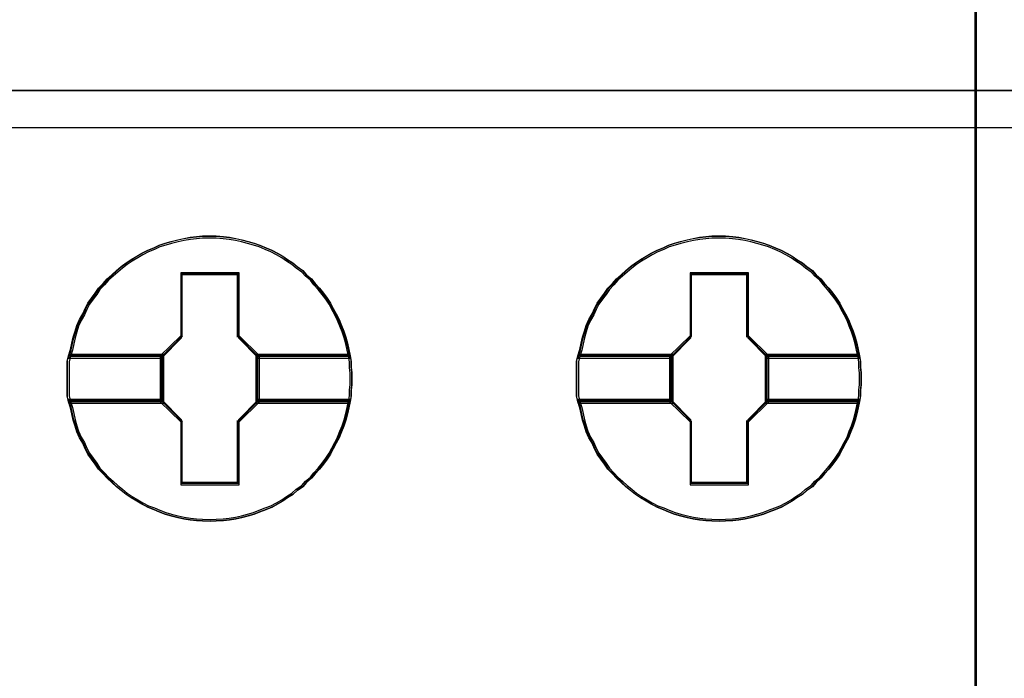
# Model space of a CAD drawing. Extents: x -635870 to -372006, y -44437 to 104716.
# Tile 60 of 246: x -618213 to -618038, y -31714 to -31597. Entities that reach past the tile are written whole.
import ezdxf

# ---------------------------------------------------------------- set-up
doc = ezdxf.new("R2010")
doc.units = 0
doc.header["$MEASUREMENT"] = 0
doc.layers.get('0').update_dxf_attribs({"color": 252})
doc.layers.add('45', color=8, linetype='Continuous')
doc.layers.add('50', color=7, linetype='Continuous')

# ---------------------------------------------------------------- blocks, each defined once
blk = doc.blocks.new('*U1010')
at = {"layer": '50', "color": 7}
blk.add_lwpolyline([(61.983887, -137.34823), (386.017439, -137.34823), (386.017439, -183.650891), (61.983887, -183.650891), (61.983887, -137.34823)], dxfattribs=at)
blk = doc.blocks.new('*U1017')
at = {"layer": '45', "color": 7}
for points in [[(187.995609, -118.993998), (206.006752, -118.993998), (206.006752, -118.993998), (206.006752, -201.999826), (206.006752, -201.999826), (187.995609, -201.999826), (187.995609, -201.999826), (187.995609, -118.993998), (187.995609, -118.993998)], [(188.000911, -118.999294), (206.00145, -118.999294), (206.00145, -201.99453), (188.000911, -201.99453), (188.000911, -118.999294)], [(187.995609, -182.988857), (206.006752, -182.988857), (187.995609, -182.988857)], [(194.917466, -188.107391), (194.917466, -188.213985), (194.905634, -188.314658), (194.905634, -188.41533), (194.887886, -188.516003), (194.864222, -188.628519), (194.840558, -188.735114), (194.810978, -188.84763), (194.775482, -188.954225), (194.73407, -189.054897), (194.692658, -189.161492), (194.639414, -189.256242), (194.58617, -189.356915), (194.538842, -189.451665), (194.479682, -189.540494), (194.414606, -189.629323), (194.343614, -189.718151), (194.266706, -189.801058), (194.20163, -189.878043), (194.11289, -189.955028), (194.047814, -190.032013), (193.947242, -190.097154), (193.870334, -190.168217), (193.769762, -190.227436), (193.686938, -190.286655), (193.592282, -190.339952), (193.49171, -190.39325), (193.391138, -190.434703), (193.278734, -190.476156), (193.178163, -190.51761), (193.071675, -190.547219), (192.959271, -190.576829), (192.852783, -190.600517), (192.740379, -190.618282), (192.633891, -190.630126), (192.503739, -190.636048), (192.397251, -190.64197), (192.261183, -190.636048), (192.154695, -190.630126), (192.042291, -190.618282), (191.929887, -190.600517), (191.823399, -190.576829), (191.705079, -190.547219), (191.598591, -190.51761), (191.492103, -190.476156), (191.397447, -190.434703), (191.290959, -190.39325), (191.184471, -190.339952), (191.095731, -190.286655), (190.995159, -190.227436), (190.906419, -190.168217), (190.81768, -190.097154), (190.734856, -190.032013), (190.652032, -189.955028), (190.569208, -189.878043), (190.498216, -189.801058), (190.415392, -189.718151), (190.356232, -189.629323), (190.291156, -189.540494), (190.22608, -189.451665), (190.178752, -189.356915), (190.13734, -189.256242), (190.07818, -189.161492), (190.030852, -189.054897), (190.001272, -188.954225), (189.965776, -188.84763), (189.942112, -188.735114), (189.918448, -188.628519), (189.882952, -188.516003), (189.859288, -188.41533), (189.859288, -188.314658), (189.859288, -188.213985), (189.859288, -188.107391), (189.859288, -188.006718), (189.859288, -187.906046), (189.859288, -187.805373), (189.882952, -187.704701), (189.918448, -187.592184), (189.942112, -187.479668), (189.965776, -187.373074), (190.001272, -187.266479), (190.030852, -187.165807), (190.07818, -187.059212), (190.13734, -186.95854), (190.178752, -186.863789), (190.22608, -186.769038), (190.291156, -186.68021), (190.356232, -186.591381), (190.415392, -186.502552), (190.498216, -186.419645), (190.569208, -186.336739), (190.652032, -186.265676), (190.734856, -186.188691), (190.81768, -186.117628), (190.906419, -186.052487), (190.995159, -185.993268), (191.095731, -185.934049), (191.184471, -185.880751), (191.290959, -185.827454), (191.397447, -185.786001), (191.492103, -185.738625), (191.598591, -185.703094), (191.705079, -185.673484), (191.823399, -185.643875), (191.929887, -185.620187), (192.042291, -185.602421), (192.154695, -185.590578), (192.261183, -185.578734), (192.397251, -185.578734), (192.503739, -185.578734), (192.633891, -185.590578), (192.740379, -185.602421), (192.852783, -185.620187), (192.959271, -185.643875), (193.071675, -185.673484), (193.178163, -185.703094), (193.278734, -185.738625), (193.391138, -185.786001), (193.49171, -185.827454), (193.592282, -185.880751), (193.686938, -185.934049), (193.769762, -185.993268), (193.870334, -186.052487), (193.947242, -186.117628), (194.047814, -186.188691), (194.11289, -186.265676), (194.20163, -186.336739), (194.266706, -186.419645), (194.343614, -186.502552), (194.414606, -186.591381), (194.479682, -186.68021), (194.538842, -186.769038), (194.58617, -186.863789), (194.639414, -186.95854), (194.692658, -187.059212), (194.73407, -187.165807), (194.775482, -187.266479), (194.810978, -187.373074), (194.840558, -187.479668), (194.864222, -187.592184), (194.887886, -187.704701), (194.905634, -187.805373), (194.905634, -187.906046), (194.917466, -188.006718), (194.917466, -188.107391)], [(192.397558, -185.578734), (192.261484, -185.578734), (192.154992, -185.590787), (192.042583, -185.60284), (191.930174, -185.620919), (191.823681, -185.645026), (191.705356, -185.675158), (191.598863, -185.705291), (191.49237, -185.74145), (191.39771, -185.789663), (191.291217, -185.831848), (191.184725, -185.886087), (191.095981, -185.940326), (190.995404, -186.000591), (190.90666, -186.060857), (190.817917, -186.127149), (190.735089, -186.199467), (190.652261, -186.277812), (190.569434, -186.350131), (190.498438, -186.434502), (190.415611, -186.518874), (190.356448, -186.609272), (190.291369, -186.69967), (190.22629, -186.790068), (190.17896, -186.886493), (190.137547, -186.982917), (190.078384, -187.085368), (190.031054, -187.193846), (190.001473, -187.296297), (189.965975, -187.404775), (189.94231, -187.513253), (189.918645, -187.627757), (189.883147, -187.742261), (191.533784, -187.742261), (191.88876, -187.380669), (191.88876, -186.247679), (192.900441, -186.247679), (192.900441, -187.380669), (193.255416, -187.742261), (194.888304, -187.742261), (194.864639, -187.627757), (194.840974, -187.513253), (194.811393, -187.404775), (194.775895, -187.296297), (194.734482, -187.193846), (194.693068, -187.085368), (194.639821, -186.982917), (194.586575, -186.886493), (194.539245, -186.790068), (194.480082, -186.69967), (194.415003, -186.609272), (194.344008, -186.518874), (194.267097, -186.434502), (194.202018, -186.350131), (194.113274, -186.277812), (194.048195, -186.199467), (193.947619, -186.127149), (193.870707, -186.060857), (193.770131, -186.000591), (193.687303, -185.940326), (193.592643, -185.886087), (193.492067, -185.831848), (193.39149, -185.789663), (193.279081, -185.74145), (193.178505, -185.705291), (193.072012, -185.675158), (192.959603, -185.645026), (192.85311, -185.620919), (192.740702, -185.60284), (192.634209, -185.590787), (192.504051, -185.578734), (192.397558, -185.578734)], [(189.883147, -187.742261), (191.533784, -187.742261), (191.88876, -187.380669), (191.88876, -186.247679), (192.900441, -186.247679), (192.900441, -187.380669), (193.255416, -187.742261), (194.888304, -187.742261), (194.864639, -187.627757), (194.840974, -187.513253), (194.811393, -187.404775), (194.775895, -187.296297), (194.734482, -187.193846), (194.693068, -187.085368), (194.639821, -186.982917), (194.586575, -186.886493), (194.539245, -186.790068), (194.480082, -186.69967), (194.415003, -186.609272), (194.344008, -186.518874), (194.267097, -186.434502), (194.202018, -186.350131), (194.113274, -186.277812), (194.048195, -186.199467), (193.947619, -186.127149), (193.870707, -186.060857), (193.770131, -186.000591), (193.687303, -185.940326), (193.592643, -185.886087), (193.492067, -185.831848), (193.39149, -185.789663), (193.279081, -185.74145), (193.178505, -185.705291), (193.072012, -185.675158), (192.959603, -185.645026), (192.85311, -185.620919), (192.740702, -185.60284), (192.634209, -185.590787), (192.504051, -185.578734), (192.397558, -185.578734), (192.261484, -185.578734), (192.154992, -185.590787), (192.042583, -185.60284), (191.930174, -185.620919), (191.823681, -185.645026), (191.705356, -185.675158), (191.598863, -185.705291), (191.49237, -185.74145), (191.39771, -185.789663), (191.291217, -185.831848), (191.184725, -185.886087), (191.095981, -185.940326), (190.995404, -186.000591), (190.90666, -186.060857), (190.817917, -186.127149), (190.735089, -186.199467), (190.652261, -186.277812), (190.569434, -186.350131), (190.498438, -186.434502), (190.415611, -186.518874), (190.356448, -186.609272), (190.291369, -186.69967), (190.22629, -186.790068), (190.17896, -186.886493), (190.137547, -186.982917), (190.078384, -187.085368), (190.031054, -187.193846), (190.001473, -187.296297), (189.965975, -187.404775), (189.94231, -187.513253), (189.918645, -187.627757), (189.883147, -187.742261)], [(192.397408, -185.610511), (192.263064, -185.610511), (192.157925, -185.62221), (192.046945, -185.633909), (191.935965, -185.651458), (191.830826, -185.674856), (191.714005, -185.704103), (191.608866, -185.733351), (191.503727, -185.768448), (191.41027, -185.815244), (191.305131, -185.856191), (191.199992, -185.908836), (191.112376, -185.961482), (191.013078, -186.019977), (190.925462, -186.078472), (190.837846, -186.142816), (190.756072, -186.21301), (190.674297, -186.289054), (190.592522, -186.359248), (190.522429, -186.441141), (190.440655, -186.523034), (190.382244, -186.610777), (190.317992, -186.698519), (190.253741, -186.786262), (190.207012, -186.879854), (190.166125, -186.973446), (190.107715, -187.072887), (190.060986, -187.178178), (190.031781, -187.27762), (189.996734, -187.382911), (189.97337, -187.488202), (189.950006, -187.599343), (189.91496, -187.710483), (191.544614, -187.710483), (191.895077, -187.359513), (191.895077, -186.259806), (192.893898, -186.259806), (192.893898, -187.359513), (193.244361, -187.710483), (194.856492, -187.710483), (194.833128, -187.599343), (194.809763, -187.488202), (194.780558, -187.382911), (194.745512, -187.27762), (194.704625, -187.178178), (194.663737, -187.072887), (194.611168, -186.973446), (194.558598, -186.879854), (194.51187, -186.786262), (194.453459, -186.698519), (194.389208, -186.610777), (194.319115, -186.523034), (194.243181, -186.441141), (194.17893, -186.359248), (194.091314, -186.289054), (194.027062, -186.21301), (193.927764, -186.142816), (193.851831, -186.078472), (193.752533, -186.019977), (193.670758, -185.961482), (193.577301, -185.908836), (193.478003, -185.856191), (193.378705, -185.815244), (193.267725, -185.768448), (193.168427, -185.733351), (193.063288, -185.704103), (192.952308, -185.674856), (192.847169, -185.651458), (192.736189, -185.633909), (192.63105, -185.62221), (192.502547, -185.610511), (192.397408, -185.610511)], [(189.91496, -187.710483), (191.544614, -187.710483), (191.895077, -187.359513), (191.895077, -186.259806), (192.893898, -186.259806), (192.893898, -187.359513), (193.244361, -187.710483), (194.856492, -187.710483), (194.833128, -187.599343), (194.809763, -187.488202), (194.780558, -187.382911), (194.745512, -187.27762), (194.704625, -187.178178), (194.663737, -187.072887), (194.611168, -186.973446), (194.558598, -186.879854), (194.51187, -186.786262), (194.453459, -186.698519), (194.389208, -186.610777), (194.319115, -186.523034), (194.243181, -186.441141), (194.17893, -186.359248), (194.091314, -186.289054), (194.027062, -186.21301), (193.927764, -186.142816), (193.851831, -186.078472), (193.752533, -186.019977), (193.670758, -185.961482), (193.577301, -185.908836), (193.478003, -185.856191), (193.378705, -185.815244), (193.267725, -185.768448), (193.168427, -185.733351), (193.063288, -185.704103), (192.952308, -185.674856), (192.847169, -185.651458), (192.736189, -185.633909), (192.63105, -185.62221), (192.502547, -185.610511), (192.397408, -185.610511), (192.263064, -185.610511), (192.157925, -185.62221), (192.046945, -185.633909), (191.935965, -185.651458), (191.830826, -185.674856), (191.714005, -185.704103), (191.608866, -185.733351), (191.503727, -185.768448), (191.41027, -185.815244), (191.305131, -185.856191), (191.199992, -185.908836), (191.112376, -185.961482), (191.013078, -186.019977), (190.925462, -186.078472), (190.837846, -186.142816), (190.756072, -186.21301), (190.674297, -186.289054), (190.592522, -186.359248), (190.522429, -186.441141), (190.440655, -186.523034), (190.382244, -186.610777), (190.317992, -186.698519), (190.253741, -186.786262), (190.207012, -186.879854), (190.166125, -186.973446), (190.107715, -187.072887), (190.060986, -187.178178), (190.031781, -187.27762), (189.996734, -187.382911), (189.97337, -187.488202), (189.950006, -187.599343), (189.91496, -187.710483)], [(203.968105, -188.107391), (203.968105, -188.213985), (203.956273, -188.314658), (203.956273, -188.41533), (203.938525, -188.516003), (203.914861, -188.628519), (203.891197, -188.735114), (203.861617, -188.84763), (203.826121, -188.954225), (203.784709, -189.054897), (203.743297, -189.161492), (203.690053, -189.256242), (203.636809, -189.356915), (203.589481, -189.451665), (203.530321, -189.540494), (203.465245, -189.629323), (203.394253, -189.718151), (203.317345, -189.801058), (203.252269, -189.878043), (203.163529, -189.955028), (203.098453, -190.032013), (202.997881, -190.097154), (202.920973, -190.168217), (202.820401, -190.227436), (202.737577, -190.286655), (202.642921, -190.339952), (202.542349, -190.39325), (202.441777, -190.434703), (202.329373, -190.476156), (202.228801, -190.51761), (202.122314, -190.547219), (202.00991, -190.576829), (201.903422, -190.600517), (201.791018, -190.618282), (201.68453, -190.630126), (201.554378, -190.636048), (201.44789, -190.64197), (201.311822, -190.636048), (201.205334, -190.630126), (201.09293, -190.618282), (200.980526, -190.600517), (200.874038, -190.576829), (200.755718, -190.547219), (200.64923, -190.51761), (200.542742, -190.476156), (200.448086, -190.434703), (200.341598, -190.39325), (200.23511, -190.339952), (200.14637, -190.286655), (200.045798, -190.227436), (199.957058, -190.168217), (199.868318, -190.097154), (199.785495, -190.032013), (199.702671, -189.955028), (199.619847, -189.878043), (199.548855, -189.801058), (199.466031, -189.718151), (199.406871, -189.629323), (199.341795, -189.540494), (199.276719, -189.451665), (199.229391, -189.356915), (199.187979, -189.256242), (199.128819, -189.161492), (199.081491, -189.054897), (199.051911, -188.954225), (199.016415, -188.84763), (198.992751, -188.735114), (198.969087, -188.628519), (198.933591, -188.516003), (198.909927, -188.41533), (198.909927, -188.314658), (198.909927, -188.213985), (198.909927, -188.107391), (198.909927, -188.006718), (198.909927, -187.906046), (198.909927, -187.805373), (198.933591, -187.704701), (198.969087, -187.592184), (198.992751, -187.479668), (199.016415, -187.373074), (199.051911, -187.266479), (199.081491, -187.165807), (199.128819, -187.059212), (199.187979, -186.95854), (199.229391, -186.863789), (199.276719, -186.769038), (199.341795, -186.68021), (199.406871, -186.591381), (199.466031, -186.502552), (199.548855, -186.419645), (199.619847, -186.336739), (199.702671, -186.265676), (199.785495, -186.188691), (199.868318, -186.117628), (199.957058, -186.052487), (200.045798, -185.993268), (200.14637, -185.934049), (200.23511, -185.880751), (200.341598, -185.827454), (200.448086, -185.786001), (200.542742, -185.738625), (200.64923, -185.703094), (200.755718, -185.673484), (200.874038, -185.643875), (200.980526, -185.620187), (201.09293, -185.602421), (201.205334, -185.590578), (201.311822, -185.578734), (201.44789, -185.578734), (201.554378, -185.578734), (201.68453, -185.590578), (201.791018, -185.602421), (201.903422, -185.620187), (202.00991, -185.643875), (202.122314, -185.673484), (202.228801, -185.703094), (202.329373, -185.738625), (202.441777, -185.786001), (202.542349, -185.827454), (202.642921, -185.880751), (202.737577, -185.934049), (202.820401, -185.993268), (202.920973, -186.052487), (202.997881, -186.117628), (203.098453, -186.188691), (203.163529, -186.265676), (203.252269, -186.336739), (203.317345, -186.419645), (203.394253, -186.502552), (203.465245, -186.591381), (203.530321, -186.68021), (203.589481, -186.769038), (203.636809, -186.863789), (203.690053, -186.95854), (203.743297, -187.059212), (203.784709, -187.165807), (203.826121, -187.266479), (203.861617, -187.373074), (203.891197, -187.479668), (203.914861, -187.592184), (203.938525, -187.704701), (203.956273, -187.805373), (203.956273, -187.906046), (203.968105, -188.006718), (203.968105, -188.107391)], [(201.448197, -185.578734), (201.312123, -185.578734), (201.205631, -185.590787), (201.093222, -185.60284), (200.980813, -185.620919), (200.87432, -185.645026), (200.755995, -185.675158), (200.649502, -185.705291), (200.543009, -185.74145), (200.448349, -185.789663), (200.341856, -185.831848), (200.235364, -185.886087), (200.14662, -185.940326), (200.046043, -186.000591), (199.957299, -186.060857), (199.868556, -186.127149), (199.785728, -186.199467), (199.7029, -186.277812), (199.620073, -186.350131), (199.549077, -186.434502), (199.46625, -186.518874), (199.407087, -186.609272), (199.342008, -186.69967), (199.276929, -186.790068), (199.229599, -186.886493), (199.188185, -186.982917), (199.129023, -187.085368), (199.081693, -187.193846), (199.052111, -187.296297), (199.016614, -187.404775), (198.992949, -187.513253), (198.969284, -187.627757), (198.933786, -187.742261), (200.584423, -187.742261), (200.939399, -187.380669), (200.939399, -186.247679), (201.95108, -186.247679), (201.95108, -187.380669), (202.306055, -187.742261), (203.938943, -187.742261), (203.915278, -187.627757), (203.891613, -187.513253), (203.862032, -187.404775), (203.826534, -187.296297), (203.785121, -187.193846), (203.743707, -187.085368), (203.69046, -186.982917), (203.637214, -186.886493), (203.589884, -186.790068), (203.530721, -186.69967), (203.465642, -186.609272), (203.394647, -186.518874), (203.317736, -186.434502), (203.252657, -186.350131), (203.163913, -186.277812), (203.098834, -186.199467), (202.998258, -186.127149), (202.921346, -186.060857), (202.82077, -186.000591), (202.737942, -185.940326), (202.643282, -185.886087), (202.542706, -185.831848), (202.442129, -185.789663), (202.32972, -185.74145), (202.229144, -185.705291), (202.122651, -185.675158), (202.010242, -185.645026), (201.903749, -185.620919), (201.79134, -185.60284), (201.684848, -185.590787), (201.55469, -185.578734), (201.448197, -185.578734)], [(198.933786, -187.742261), (200.584423, -187.742261), (200.939399, -187.380669), (200.939399, -186.247679), (201.95108, -186.247679), (201.95108, -187.380669), (202.306055, -187.742261), (203.938943, -187.742261), (203.915278, -187.627757), (203.891613, -187.513253), (203.862032, -187.404775), (203.826534, -187.296297), (203.785121, -187.193846), (203.743707, -187.085368), (203.69046, -186.982917), (203.637214, -186.886493), (203.589884, -186.790068), (203.530721, -186.69967), (203.465642, -186.609272), (203.394647, -186.518874), (203.317736, -186.434502), (203.252657, -186.350131), (203.163913, -186.277812), (203.098834, -186.199467), (202.998258, -186.127149), (202.921346, -186.060857), (202.82077, -186.000591), (202.737942, -185.940326), (202.643282, -185.886087), (202.542706, -185.831848), (202.442129, -185.789663), (202.32972, -185.74145), (202.229144, -185.705291), (202.122651, -185.675158), (202.010242, -185.645026), (201.903749, -185.620919), (201.79134, -185.60284), (201.684848, -185.590787), (201.55469, -185.578734), (201.448197, -185.578734), (201.312123, -185.578734), (201.205631, -185.590787), (201.093222, -185.60284), (200.980813, -185.620919), (200.87432, -185.645026), (200.755995, -185.675158), (200.649502, -185.705291), (200.543009, -185.74145), (200.448349, -185.789663), (200.341856, -185.831848), (200.235364, -185.886087), (200.14662, -185.940326), (200.046043, -186.000591), (199.957299, -186.060857), (199.868556, -186.127149), (199.785728, -186.199467), (199.7029, -186.277812), (199.620073, -186.350131), (199.549077, -186.434502), (199.46625, -186.518874), (199.407087, -186.609272), (199.342008, -186.69967), (199.276929, -186.790068), (199.229599, -186.886493), (199.188185, -186.982917), (199.129023, -187.085368), (199.081693, -187.193846), (199.052111, -187.296297), (199.016614, -187.404775), (198.992949, -187.513253), (198.969284, -187.627757), (198.933786, -187.742261)], [(201.448047, -185.610511), (201.313703, -185.610511), (201.208564, -185.62221), (201.097584, -185.633909), (200.986604, -185.651458), (200.881465, -185.674856), (200.764643, -185.704103), (200.659505, -185.733351), (200.554366, -185.768448), (200.460909, -185.815244), (200.35577, -185.856191), (200.250631, -185.908836), (200.163015, -185.961482), (200.063717, -186.019977), (199.976101, -186.078472), (199.888485, -186.142816), (199.806711, -186.21301), (199.724936, -186.289054), (199.643161, -186.359248), (199.573068, -186.441141), (199.491294, -186.523034), (199.432883, -186.610777), (199.368631, -186.698519), (199.30438, -186.786262), (199.257651, -186.879854), (199.216764, -186.973446), (199.158353, -187.072887), (199.111625, -187.178178), (199.08242, -187.27762), (199.047373, -187.382911), (199.024009, -187.488202), (199.000645, -187.599343), (198.965599, -187.710483), (200.595253, -187.710483), (200.945716, -187.359513), (200.945716, -186.259806), (201.944537, -186.259806), (201.944537, -187.359513), (202.295, -187.710483), (203.907131, -187.710483), (203.883767, -187.599343), (203.860402, -187.488202), (203.831197, -187.382911), (203.796151, -187.27762), (203.755263, -187.178178), (203.714376, -187.072887), (203.661807, -186.973446), (203.609237, -186.879854), (203.562509, -186.786262), (203.504098, -186.698519), (203.439847, -186.610777), (203.369754, -186.523034), (203.29382, -186.441141), (203.229569, -186.359248), (203.141953, -186.289054), (203.077701, -186.21301), (202.978403, -186.142816), (202.902469, -186.078472), (202.803172, -186.019977), (202.721397, -185.961482), (202.62794, -185.908836), (202.528642, -185.856191), (202.429344, -185.815244), (202.318364, -185.768448), (202.219066, -185.733351), (202.113927, -185.704103), (202.002947, -185.674856), (201.897808, -185.651458), (201.786828, -185.633909), (201.681689, -185.62221), (201.553186, -185.610511), (201.448047, -185.610511)], [(198.965599, -187.710483), (200.595253, -187.710483), (200.945716, -187.359513), (200.945716, -186.259806), (201.944537, -186.259806), (201.944537, -187.359513), (202.295, -187.710483), (203.907131, -187.710483), (203.883767, -187.599343), (203.860402, -187.488202), (203.831197, -187.382911), (203.796151, -187.27762), (203.755263, -187.178178), (203.714376, -187.072887), (203.661807, -186.973446), (203.609237, -186.879854), (203.562509, -186.786262), (203.504098, -186.698519), (203.439847, -186.610777), (203.369754, -186.523034), (203.29382, -186.441141), (203.229569, -186.359248), (203.141953, -186.289054), (203.077701, -186.21301), (202.978403, -186.142816), (202.902469, -186.078472), (202.803172, -186.019977), (202.721397, -185.961482), (202.62794, -185.908836), (202.528642, -185.856191), (202.429344, -185.815244), (202.318364, -185.768448), (202.219066, -185.733351), (202.113927, -185.704103), (202.002947, -185.674856), (201.897808, -185.651458), (201.786828, -185.633909), (201.681689, -185.62221), (201.553186, -185.610511), (201.448047, -185.610511), (201.313703, -185.610511), (201.208564, -185.62221), (201.097584, -185.633909), (200.986604, -185.651458), (200.881465, -185.674856), (200.764643, -185.704103), (200.659505, -185.733351), (200.554366, -185.768448), (200.460909, -185.815244), (200.35577, -185.856191), (200.250631, -185.908836), (200.163015, -185.961482), (200.063717, -186.019977), (199.976101, -186.078472), (199.888485, -186.142816), (199.806711, -186.21301), (199.724936, -186.289054), (199.643161, -186.359248), (199.573068, -186.441141), (199.491294, -186.523034), (199.432883, -186.610777), (199.368631, -186.698519), (199.30438, -186.786262), (199.257651, -186.879854), (199.216764, -186.973446), (199.158353, -187.072887), (199.111625, -187.178178), (199.08242, -187.27762), (199.047373, -187.382911), (199.024009, -187.488202), (199.000645, -187.599343), (198.965599, -187.710483)], [(192.912435, -186.227527), (191.874923, -186.227527), (191.874923, -187.345919), (191.510884, -187.702853), (191.510884, -188.517851), (191.874923, -188.874785), (191.874923, -189.993177), (192.912435, -189.993177), (192.912435, -188.874785), (193.276474, -188.517851), (193.276474, -187.702853), (192.912435, -187.345919), (192.912435, -186.227527)], [(192.893741, -186.259305), (191.893617, -186.259305), (191.893617, -187.358821), (191.542696, -187.70973), (191.542696, -188.510973), (191.893617, -188.861883), (191.893617, -189.961399), (192.893741, -189.961399), (192.893741, -188.861883), (193.244662, -188.510973), (193.244662, -187.70973), (192.893741, -187.358821), (192.893741, -186.259305)], [(191.88468, -186.25136), (192.902678, -186.25136), (191.88468, -186.25136)], [(191.88468, -187.368874), (191.88468, -186.25136), (191.88468, -187.368874)], [(192.884121, -187.368874), (192.884121, -186.25136), (192.884121, -187.368874)], [(201.963074, -186.227527), (200.925562, -186.227527), (200.925562, -187.345919), (200.561523, -187.702853), (200.561523, -188.517851), (200.925562, -188.874785), (200.925562, -189.993177), (201.963074, -189.993177), (201.963074, -188.874785), (202.327113, -188.517851), (202.327113, -187.702853), (201.963074, -187.345919), (201.963074, -186.227527)], [(200.935319, -186.25136), (201.953317, -186.25136), (200.935319, -186.25136)], [(200.935319, -187.368874), (200.935319, -186.25136), (200.935319, -187.368874)], [(201.93476, -187.368874), (201.93476, -186.25136), (201.93476, -187.368874)], [(191.534743, -187.721076), (191.905888, -187.350337), (191.534743, -187.721076)], [(193.252615, -187.721076), (192.884121, -187.350337), (193.252615, -187.721076)], [(200.585382, -187.721076), (200.953876, -187.350337), (200.585382, -187.721076)], [(202.303254, -187.721076), (201.93476, -187.350337), (202.303254, -187.721076)], [(191.57716, -187.676058), (189.883569, -187.676058), (189.859288, -187.783839), (189.859288, -187.89162), (189.859288, -187.999401), (189.859288, -188.107182), (189.859288, -188.221303), (189.859288, -188.329084), (189.859288, -188.436865), (189.883569, -188.544646), (191.57716, -188.544646), (191.57716, -187.676058)], [(191.57716, -188.544646), (191.57716, -187.676058), (189.883569, -187.676058), (189.859288, -187.783839), (189.859288, -187.89162), (189.859288, -187.999401), (189.859288, -188.107182), (189.859288, -188.221303), (189.859288, -188.329084), (189.859288, -188.436865), (189.883569, -188.544646), (191.57716, -188.544646)], [(191.545347, -187.707835), (189.914482, -187.707835), (189.8911, -187.80773), (189.8911, -187.907625), (189.8911, -188.007519), (189.8911, -188.107414), (189.8911, -188.213185), (189.8911, -188.313079), (189.8911, -188.412974), (189.914482, -188.512869), (191.545347, -188.512869), (191.545347, -187.707835)], [(191.545347, -188.512869), (191.545347, -187.707835), (189.914482, -187.707835), (189.8911, -187.80773), (189.8911, -187.907625), (189.8911, -188.007519), (189.8911, -188.107414), (189.8911, -188.213185), (189.8911, -188.313079), (189.8911, -188.412974), (189.914482, -188.512869), (191.545347, -188.512869)], [(189.907007, -187.699891), (191.555951, -187.699891), (189.907007, -187.699891)], [(191.534743, -187.699891), (191.534743, -188.520813), (191.534743, -187.699891)], [(194.887087, -187.676058), (193.210198, -187.676058), (193.210198, -188.544646), (194.887087, -188.544646), (194.905314, -188.436865), (194.905314, -188.329084), (194.917466, -188.221303), (194.917466, -188.107182), (194.917466, -187.999401), (194.905314, -187.89162), (194.905314, -187.783839), (194.887087, -187.676058)], [(193.210198, -187.676058), (193.210198, -188.544646), (194.887087, -188.544646), (194.905314, -188.436865), (194.905314, -188.329084), (194.917466, -188.221303), (194.917466, -188.107182), (194.917466, -187.999401), (194.905314, -187.89162), (194.905314, -187.783839), (194.887087, -187.676058), (193.210198, -187.676058)], [(193.234058, -187.699891), (194.864445, -187.699891), (193.234058, -187.699891)], [(193.234058, -187.699891), (193.234058, -188.520813), (193.234058, -187.699891)], [(194.856407, -187.707835), (193.242011, -187.707835), (193.242011, -188.512869), (194.856407, -188.512869), (194.873955, -188.412974), (194.873955, -188.313079), (194.885653, -188.213185), (194.885653, -188.107414), (194.885653, -188.007519), (194.873955, -187.907625), (194.873955, -187.80773), (194.856407, -187.707835)], [(193.242011, -187.707835), (193.242011, -188.512869), (194.856407, -188.512869), (194.873955, -188.412974), (194.873955, -188.313079), (194.885653, -188.213185), (194.885653, -188.107414), (194.885653, -188.007519), (194.873955, -187.907625), (194.873955, -187.80773), (194.856407, -187.707835), (193.242011, -187.707835)], [(200.627799, -187.676058), (198.934208, -187.676058), (198.909927, -187.783839), (198.909927, -187.89162), (198.909927, -187.999401), (198.909927, -188.107182), (198.909927, -188.221303), (198.909927, -188.329084), (198.909927, -188.436865), (198.934208, -188.544646), (200.627799, -188.544646), (200.627799, -187.676058)], [(200.627799, -188.544646), (200.627799, -187.676058), (198.934208, -187.676058), (198.909927, -187.783839), (198.909927, -187.89162), (198.909927, -187.999401), (198.909927, -188.107182), (198.909927, -188.221303), (198.909927, -188.329084), (198.909927, -188.436865), (198.934208, -188.544646), (200.627799, -188.544646)], [(200.595986, -187.707835), (198.965121, -187.707835), (198.941739, -187.80773), (198.941739, -187.907625), (198.941739, -188.007519), (198.941739, -188.107414), (198.941739, -188.213185), (198.941739, -188.313079), (198.941739, -188.412974), (198.965121, -188.512869), (200.595986, -188.512869), (200.595986, -187.707835)], [(200.595986, -188.512869), (200.595986, -187.707835), (198.965121, -187.707835), (198.941739, -187.80773), (198.941739, -187.907625), (198.941739, -188.007519), (198.941739, -188.107414), (198.941739, -188.213185), (198.941739, -188.313079), (198.941739, -188.412974), (198.965121, -188.512869), (200.595986, -188.512869)], [(198.954995, -187.699891), (200.603939, -187.699891), (198.954995, -187.699891)], [(200.585382, -187.699891), (200.585382, -188.520813), (200.585382, -187.699891)], [(203.937726, -187.676058), (202.260837, -187.676058), (202.260837, -188.544646), (203.937726, -188.544646), (203.955953, -188.436865), (203.955953, -188.329084), (203.968105, -188.221303), (203.968105, -188.107182), (203.968105, -187.999401), (203.955953, -187.89162), (203.955953, -187.783839), (203.937726, -187.676058)], [(202.260837, -187.676058), (202.260837, -188.544646), (203.937726, -188.544646), (203.955953, -188.436865), (203.955953, -188.329084), (203.968105, -188.221303), (203.968105, -188.107182), (203.968105, -187.999401), (203.955953, -187.89162), (203.955953, -187.783839), (203.937726, -187.676058), (202.260837, -187.676058)], [(202.284696, -187.699891), (203.915084, -187.699891), (202.284696, -187.699891)], [(202.284696, -187.699891), (202.284696, -188.520813), (202.284696, -187.699891)], [(203.907046, -187.707835), (202.29265, -187.707835), (202.29265, -188.512869), (203.907046, -188.512869), (203.924594, -188.412974), (203.924594, -188.313079), (203.936292, -188.213185), (203.936292, -188.107414), (203.936292, -188.007519), (203.924594, -187.907625), (203.924594, -187.80773), (203.907046, -187.707835)], [(202.29265, -187.707835), (202.29265, -188.512869), (203.907046, -188.512869), (203.924594, -188.412974), (203.924594, -188.313079), (203.936292, -188.213185), (203.936292, -188.107414), (203.936292, -188.007519), (203.924594, -187.907625), (203.924594, -187.80773), (203.907046, -187.707835), (202.29265, -187.707835)], [(194.888304, -188.478443), (193.255416, -188.478443), (192.900441, -188.840035), (192.900441, -189.973024), (191.88876, -189.973024), (191.88876, -188.840035), (191.533784, -188.478443), (189.883147, -188.478443), (189.918645, -188.592947), (189.94231, -188.701425), (189.965975, -188.815929), (190.001473, -188.924407), (190.031054, -189.026858), (190.078384, -189.135335), (190.137547, -189.23176), (190.17896, -189.334211), (190.22629, -189.430636), (190.291369, -189.521034), (190.356448, -189.611432), (190.415611, -189.70183), (190.498438, -189.786202), (190.569434, -189.864547), (190.652261, -189.942892), (190.735089, -190.021237), (190.817917, -190.087529), (190.90666, -190.159847), (190.995404, -190.220112), (191.095981, -190.280378), (191.184725, -190.334617), (191.291217, -190.388855), (191.39771, -190.431041), (191.49237, -190.473227), (191.598863, -190.515413), (191.705356, -190.545545), (191.823681, -190.575678), (191.930174, -190.599784), (192.042583, -190.617864), (192.154992, -190.629917), (192.261484, -190.635944), (192.397558, -190.64197), (192.504051, -190.635944), (192.634209, -190.629917), (192.740702, -190.617864), (192.85311, -190.599784), (192.959603, -190.575678), (193.072012, -190.545545), (193.178505, -190.515413), (193.279081, -190.473227), (193.39149, -190.431041), (193.492067, -190.388855), (193.592643, -190.334617), (193.687303, -190.280378), (193.770131, -190.220112), (193.870707, -190.159847), (193.947619, -190.087529), (194.048195, -190.021237), (194.113274, -189.942892), (194.202018, -189.864547), (194.267097, -189.786202), (194.344008, -189.70183), (194.415003, -189.611432), (194.480082, -189.521034), (194.539245, -189.430636), (194.586575, -189.334211), (194.639821, -189.23176), (194.693068, -189.135335), (194.734482, -189.026858), (194.775895, -188.924407), (194.811393, -188.815929), (194.840974, -188.701425), (194.864639, -188.592947), (194.888304, -188.478443)], [(191.88876, -189.973024), (191.88876, -188.840035), (191.533784, -188.478443), (189.883147, -188.478443), (189.918645, -188.592947), (189.94231, -188.701425), (189.965975, -188.815929), (190.001473, -188.924407), (190.031054, -189.026858), (190.078384, -189.135335), (190.137547, -189.23176), (190.17896, -189.334211), (190.22629, -189.430636), (190.291369, -189.521034), (190.356448, -189.611432), (190.415611, -189.70183), (190.498438, -189.786202), (190.569434, -189.864547), (190.652261, -189.942892), (190.735089, -190.021237), (190.817917, -190.087529), (190.90666, -190.159847), (190.995404, -190.220112), (191.095981, -190.280378), (191.184725, -190.334617), (191.291217, -190.388855), (191.39771, -190.431041), (191.49237, -190.473227), (191.598863, -190.515413), (191.705356, -190.545545), (191.823681, -190.575678), (191.930174, -190.599784), (192.042583, -190.617864), (192.154992, -190.629917), (192.261484, -190.635944), (192.397558, -190.64197), (192.504051, -190.635944), (192.634209, -190.629917), (192.740702, -190.617864), (192.85311, -190.599784), (192.959603, -190.575678), (193.072012, -190.545545), (193.178505, -190.515413), (193.279081, -190.473227), (193.39149, -190.431041), (193.492067, -190.388855), (193.592643, -190.334617), (193.687303, -190.280378), (193.770131, -190.220112), (193.870707, -190.159847), (193.947619, -190.087529), (194.048195, -190.021237), (194.113274, -189.942892), (194.202018, -189.864547), (194.267097, -189.786202), (194.344008, -189.70183), (194.415003, -189.611432), (194.480082, -189.521034), (194.539245, -189.430636), (194.586575, -189.334211), (194.639821, -189.23176), (194.693068, -189.135335), (194.734482, -189.026858), (194.775895, -188.924407), (194.811393, -188.815929), (194.840974, -188.701425), (194.864639, -188.592947), (194.888304, -188.478443), (193.255416, -188.478443), (192.900441, -188.840035), (192.900441, -189.973024), (191.88876, -189.973024)], [(189.907007, -188.502276), (191.555951, -188.502276), (189.907007, -188.502276)], [(194.856492, -188.51022), (193.244361, -188.51022), (192.893898, -188.861191), (192.893898, -189.960897), (191.895077, -189.960897), (191.895077, -188.861191), (191.544614, -188.51022), (189.91496, -188.51022), (189.950006, -188.621361), (189.97337, -188.726652), (189.996734, -188.837793), (190.031781, -188.943084), (190.060986, -189.042525), (190.107715, -189.147816), (190.166125, -189.241408), (190.207012, -189.34085), (190.253741, -189.434442), (190.317992, -189.522185), (190.382244, -189.609927), (190.440655, -189.69767), (190.522429, -189.779563), (190.592522, -189.855606), (190.674297, -189.93165), (190.756072, -190.007694), (190.837846, -190.072038), (190.925462, -190.142232), (191.013078, -190.200727), (191.112376, -190.259222), (191.199992, -190.311868), (191.305131, -190.364513), (191.41027, -190.40546), (191.503727, -190.446406), (191.608866, -190.487353), (191.714005, -190.5166), (191.830826, -190.545848), (191.935965, -190.569246), (192.046945, -190.586794), (192.157925, -190.598493), (192.263064, -190.604343), (192.397408, -190.610192), (192.502547, -190.604343), (192.63105, -190.598493), (192.736189, -190.586794), (192.847169, -190.569246), (192.952308, -190.545848), (193.063288, -190.5166), (193.168427, -190.487353), (193.267725, -190.446406), (193.378705, -190.40546), (193.478003, -190.364513), (193.577301, -190.311868), (193.670758, -190.259222), (193.752533, -190.200727), (193.851831, -190.142232), (193.927764, -190.072038), (194.027062, -190.007694), (194.091314, -189.93165), (194.17893, -189.855606), (194.243181, -189.779563), (194.319115, -189.69767), (194.389208, -189.609927), (194.453459, -189.522185), (194.51187, -189.434442), (194.558598, -189.34085), (194.611168, -189.241408), (194.663737, -189.147816), (194.704625, -189.042525), (194.745512, -188.943084), (194.780558, -188.837793), (194.809763, -188.726652), (194.833128, -188.621361), (194.856492, -188.51022)], [(191.895077, -189.960897), (191.895077, -188.861191), (191.544614, -188.51022), (189.91496, -188.51022), (189.950006, -188.621361), (189.97337, -188.726652), (189.996734, -188.837793), (190.031781, -188.943084), (190.060986, -189.042525), (190.107715, -189.147816), (190.166125, -189.241408), (190.207012, -189.34085), (190.253741, -189.434442), (190.317992, -189.522185), (190.382244, -189.609927), (190.440655, -189.69767), (190.522429, -189.779563), (190.592522, -189.855606), (190.674297, -189.93165), (190.756072, -190.007694), (190.837846, -190.072038), (190.925462, -190.142232), (191.013078, -190.200727), (191.112376, -190.259222), (191.199992, -190.311868), (191.305131, -190.364513), (191.41027, -190.40546), (191.503727, -190.446406), (191.608866, -190.487353), (191.714005, -190.5166), (191.830826, -190.545848), (191.935965, -190.569246), (192.046945, -190.586794), (192.157925, -190.598493), (192.263064, -190.604343), (192.397408, -190.610192), (192.502547, -190.604343), (192.63105, -190.598493), (192.736189, -190.586794), (192.847169, -190.569246), (192.952308, -190.545848), (193.063288, -190.5166), (193.168427, -190.487353), (193.267725, -190.446406), (193.378705, -190.40546), (193.478003, -190.364513), (193.577301, -190.311868), (193.670758, -190.259222), (193.752533, -190.200727), (193.851831, -190.142232), (193.927764, -190.072038), (194.027062, -190.007694), (194.091314, -189.93165), (194.17893, -189.855606), (194.243181, -189.779563), (194.319115, -189.69767), (194.389208, -189.609927), (194.453459, -189.522185), (194.51187, -189.434442), (194.558598, -189.34085), (194.611168, -189.241408), (194.663737, -189.147816), (194.704625, -189.042525), (194.745512, -188.943084), (194.780558, -188.837793), (194.809763, -188.726652), (194.833128, -188.621361), (194.856492, -188.51022), (193.244361, -188.51022), (192.893898, -188.861191), (192.893898, -189.960897), (191.895077, -189.960897)], [(191.534743, -188.502276), (191.905888, -188.870367), (191.534743, -188.502276)], [(193.252615, -188.502276), (192.884121, -188.870367), (193.252615, -188.502276)], [(193.234058, -188.502276), (194.864445, -188.502276), (193.234058, -188.502276)], [(203.938943, -188.478443), (202.306055, -188.478443), (201.95108, -188.840035), (201.95108, -189.973024), (200.939399, -189.973024), (200.939399, -188.840035), (200.584423, -188.478443), (198.933786, -188.478443), (198.969284, -188.592947), (198.992949, -188.701425), (199.016614, -188.815929), (199.052111, -188.924407), (199.081693, -189.026858), (199.129023, -189.135335), (199.188185, -189.23176), (199.229599, -189.334211), (199.276929, -189.430636), (199.342008, -189.521034), (199.407087, -189.611432), (199.46625, -189.70183), (199.549077, -189.786202), (199.620073, -189.864547), (199.7029, -189.942892), (199.785728, -190.021237), (199.868556, -190.087529), (199.957299, -190.159847), (200.046043, -190.220112), (200.14662, -190.280378), (200.235364, -190.334617), (200.341856, -190.388855), (200.448349, -190.431041), (200.543009, -190.473227), (200.649502, -190.515413), (200.755995, -190.545545), (200.87432, -190.575678), (200.980813, -190.599784), (201.093222, -190.617864), (201.205631, -190.629917), (201.312123, -190.635944), (201.448197, -190.64197), (201.55469, -190.635944), (201.684848, -190.629917), (201.79134, -190.617864), (201.903749, -190.599784), (202.010242, -190.575678), (202.122651, -190.545545), (202.229144, -190.515413), (202.32972, -190.473227), (202.442129, -190.431041), (202.542706, -190.388855), (202.643282, -190.334617), (202.737942, -190.280378), (202.82077, -190.220112), (202.921346, -190.159847), (202.998258, -190.087529), (203.098834, -190.021237), (203.163913, -189.942892), (203.252657, -189.864547), (203.317736, -189.786202), (203.394647, -189.70183), (203.465642, -189.611432), (203.530721, -189.521034), (203.589884, -189.430636), (203.637214, -189.334211), (203.69046, -189.23176), (203.743707, -189.135335), (203.785121, -189.026858), (203.826534, -188.924407), (203.862032, -188.815929), (203.891613, -188.701425), (203.915278, -188.592947), (203.938943, -188.478443)], [(200.939399, -189.973024), (200.939399, -188.840035), (200.584423, -188.478443), (198.933786, -188.478443), (198.969284, -188.592947), (198.992949, -188.701425), (199.016614, -188.815929), (199.052111, -188.924407), (199.081693, -189.026858), (199.129023, -189.135335), (199.188185, -189.23176), (199.229599, -189.334211), (199.276929, -189.430636), (199.342008, -189.521034), (199.407087, -189.611432), (199.46625, -189.70183), (199.549077, -189.786202), (199.620073, -189.864547), (199.7029, -189.942892), (199.785728, -190.021237), (199.868556, -190.087529), (199.957299, -190.159847), (200.046043, -190.220112), (200.14662, -190.280378), (200.235364, -190.334617), (200.341856, -190.388855), (200.448349, -190.431041), (200.543009, -190.473227), (200.649502, -190.515413), (200.755995, -190.545545), (200.87432, -190.575678), (200.980813, -190.599784), (201.093222, -190.617864), (201.205631, -190.629917), (201.312123, -190.635944), (201.448197, -190.64197), (201.55469, -190.635944), (201.684848, -190.629917), (201.79134, -190.617864), (201.903749, -190.599784), (202.010242, -190.575678), (202.122651, -190.545545), (202.229144, -190.515413), (202.32972, -190.473227), (202.442129, -190.431041), (202.542706, -190.388855), (202.643282, -190.334617), (202.737942, -190.280378), (202.82077, -190.220112), (202.921346, -190.159847), (202.998258, -190.087529), (203.098834, -190.021237), (203.163913, -189.942892), (203.252657, -189.864547), (203.317736, -189.786202), (203.394647, -189.70183), (203.465642, -189.611432), (203.530721, -189.521034), (203.589884, -189.430636), (203.637214, -189.334211), (203.69046, -189.23176), (203.743707, -189.135335), (203.785121, -189.026858), (203.826534, -188.924407), (203.862032, -188.815929), (203.891613, -188.701425), (203.915278, -188.592947), (203.938943, -188.478443), (202.306055, -188.478443), (201.95108, -188.840035), (201.95108, -189.973024), (200.939399, -189.973024)], [(198.954995, -188.502276), (200.603939, -188.502276), (198.954995, -188.502276)], [(203.907131, -188.51022), (202.295, -188.51022), (201.944537, -188.861191), (201.944537, -189.960897), (200.945716, -189.960897), (200.945716, -188.861191), (200.595253, -188.51022), (198.965599, -188.51022), (199.000645, -188.621361), (199.024009, -188.726652), (199.047373, -188.837793), (199.08242, -188.943084), (199.111625, -189.042525), (199.158353, -189.147816), (199.216764, -189.241408), (199.257651, -189.34085), (199.30438, -189.434442), (199.368631, -189.522185), (199.432883, -189.609927), (199.491294, -189.69767), (199.573068, -189.779563), (199.643161, -189.855606), (199.724936, -189.93165), (199.806711, -190.007694), (199.888485, -190.072038), (199.976101, -190.142232), (200.063717, -190.200727), (200.163015, -190.259222), (200.250631, -190.311868), (200.35577, -190.364513), (200.460909, -190.40546), (200.554366, -190.446406), (200.659505, -190.487353), (200.764643, -190.5166), (200.881465, -190.545848), (200.986604, -190.569246), (201.097584, -190.586794), (201.208564, -190.598493), (201.313703, -190.604343), (201.448047, -190.610192), (201.553186, -190.604343), (201.681689, -190.598493), (201.786828, -190.586794), (201.897808, -190.569246), (202.002947, -190.545848), (202.113927, -190.5166), (202.219066, -190.487353), (202.318364, -190.446406), (202.429344, -190.40546), (202.528642, -190.364513), (202.62794, -190.311868), (202.721397, -190.259222), (202.803172, -190.200727), (202.902469, -190.142232), (202.978403, -190.072038), (203.077701, -190.007694), (203.141953, -189.93165), (203.229569, -189.855606), (203.29382, -189.779563), (203.369754, -189.69767), (203.439847, -189.609927), (203.504098, -189.522185), (203.562509, -189.434442), (203.609237, -189.34085), (203.661807, -189.241408), (203.714376, -189.147816), (203.755263, -189.042525), (203.796151, -188.943084), (203.831197, -188.837793), (203.860402, -188.726652), (203.883767, -188.621361), (203.907131, -188.51022)], [(200.945716, -189.960897), (200.945716, -188.861191), (200.595253, -188.51022), (198.965599, -188.51022), (199.000645, -188.621361), (199.024009, -188.726652), (199.047373, -188.837793), (199.08242, -188.943084), (199.111625, -189.042525), (199.158353, -189.147816), (199.216764, -189.241408), (199.257651, -189.34085), (199.30438, -189.434442), (199.368631, -189.522185), (199.432883, -189.609927), (199.491294, -189.69767), (199.573068, -189.779563), (199.643161, -189.855606), (199.724936, -189.93165), (199.806711, -190.007694), (199.888485, -190.072038), (199.976101, -190.142232), (200.063717, -190.200727), (200.163015, -190.259222), (200.250631, -190.311868), (200.35577, -190.364513), (200.460909, -190.40546), (200.554366, -190.446406), (200.659505, -190.487353), (200.764643, -190.5166), (200.881465, -190.545848), (200.986604, -190.569246), (201.097584, -190.586794), (201.208564, -190.598493), (201.313703, -190.604343), (201.448047, -190.610192), (201.553186, -190.604343), (201.681689, -190.598493), (201.786828, -190.586794), (201.897808, -190.569246), (202.002947, -190.545848), (202.113927, -190.5166), (202.219066, -190.487353), (202.318364, -190.446406), (202.429344, -190.40546), (202.528642, -190.364513), (202.62794, -190.311868), (202.721397, -190.259222), (202.803172, -190.200727), (202.902469, -190.142232), (202.978403, -190.072038), (203.077701, -190.007694), (203.141953, -189.93165), (203.229569, -189.855606), (203.29382, -189.779563), (203.369754, -189.69767), (203.439847, -189.609927), (203.504098, -189.522185), (203.562509, -189.434442), (203.609237, -189.34085), (203.661807, -189.241408), (203.714376, -189.147816), (203.755263, -189.042525), (203.796151, -188.943084), (203.831197, -188.837793), (203.860402, -188.726652), (203.883767, -188.621361), (203.907131, -188.51022), (202.295, -188.51022), (201.944537, -188.861191), (201.944537, -189.960897), (200.945716, -189.960897)], [(200.585382, -188.502276), (200.953876, -188.870367), (200.585382, -188.502276)], [(202.303254, -188.502276), (201.93476, -188.870367), (202.303254, -188.502276)], [(202.284696, -188.502276), (203.915084, -188.502276), (202.284696, -188.502276)], [(191.88468, -189.969343), (191.88468, -188.85183), (191.88468, -189.969343)], [(192.884121, -189.969343), (192.884121, -188.85183), (192.884121, -189.969343)], [(200.935319, -189.969343), (200.935319, -188.85183), (200.935319, -189.969343)], [(201.93476, -189.969343), (201.93476, -188.85183), (201.93476, -189.969343)], [(191.88468, -189.950807), (192.902678, -189.950807), (191.88468, -189.950807)], [(200.935319, -189.950807), (201.953317, -189.950807), (200.935319, -189.950807)]]:
    blk.add_lwpolyline(points, close=True, dxfattribs=at)
at = {"layer": '45', "color": 3}
blk.add_lwpolyline([(201.94438, -186.259305), (200.944256, -186.259305), (200.944256, -187.358821), (200.593335, -187.70973), (200.593335, -188.510973), (200.944256, -188.861883), (200.944256, -189.961399), (201.94438, -189.961399), (201.94438, -188.861883), (202.295301, -188.510973), (202.295301, -187.70973), (201.94438, -187.358821), (201.94438, -186.259305)], close=True, dxfattribs=at)
blk = doc.blocks.new('*A1018')
at = {"layer": '45', "color": 7}
for points in [[(205.993497, -118.993998), (224.00729, -118.993998), (224.00729, -118.993998), (224.00729, -201.999826), (224.00729, -201.999826), (205.993497, -201.999826), (205.993497, -201.999826), (205.993497, -118.993998), (205.993497, -118.993998)], [(205.998799, -118.999294), (224.001988, -118.999294), (224.001988, -201.99453), (205.998799, -201.99453), (205.998799, -118.999294)], [(205.993497, -182.988857), (224.00729, -182.988857), (205.993497, -182.988857)]]:
    blk.add_lwpolyline(points, close=True, dxfattribs=at)

msp = doc.modelspace()

# ---------------------------------------------------------------- block references
at = {"xscale": 10, "yscale": 10, "zscale": 10}
for name in ['*U1010', '*U1017', '*A1018']:
    msp.add_blockref(name, (-620103.09, -29779.66), dxfattribs=at)

doc.saveas('drawing.dxf')
